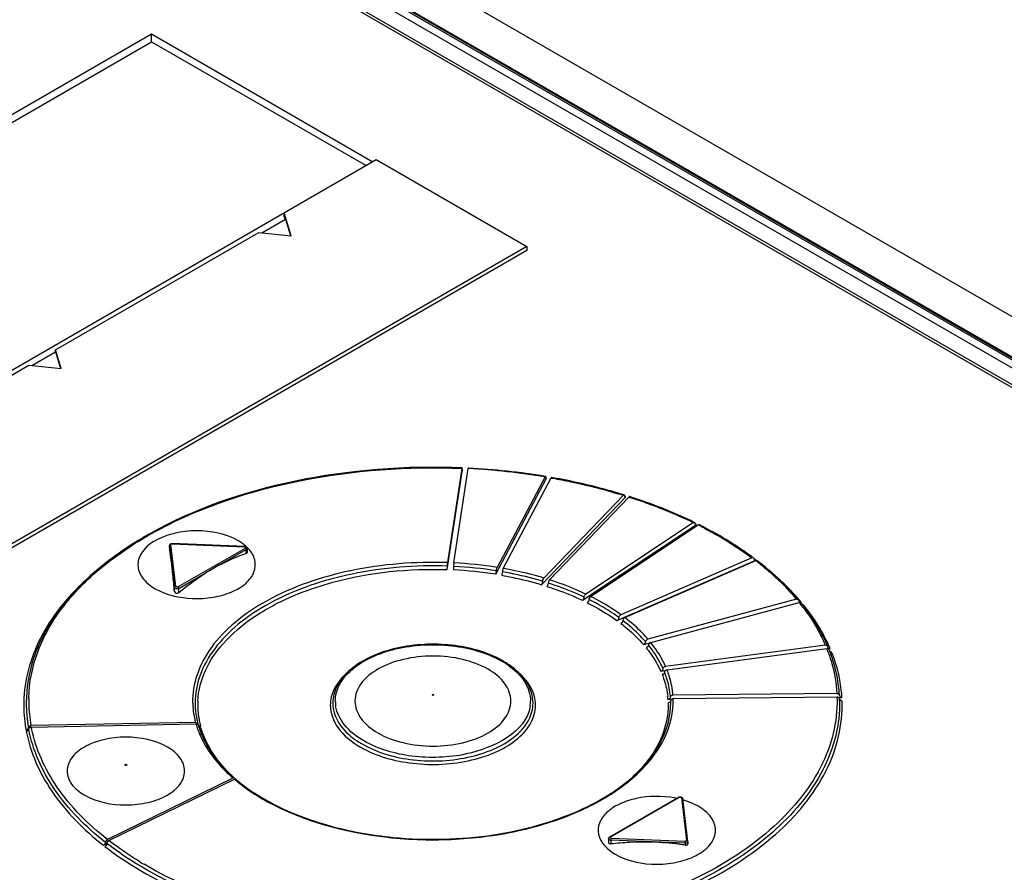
# Model space of a CAD drawing. Header units: inches. Extents: x 0 to 117, y 0 to 83.
# Tile 67 of 77: x 87.16 to 88.71, y 35.64 to 36.98. Entities that reach past the tile are written whole.
import ezdxf

# ---------------------------------------------------------------- set-up
doc = ezdxf.new("R2010")
doc.units = ezdxf.units.IN
doc.header["$LTSCALE"] = 6.431102
doc.header["$MEASUREMENT"] = 0
doc.layers.get('0').update_dxf_attribs({"linetype": 'CONTINUOUS'})

msp = doc.modelspace()

# ---------------------------------------------------------------- linework, layer by layer
at = {"color": 7, "linetype": 'CONTINUOUS'}
for p, q in [((102.9857, 28.28), (87.0423, 37.4847)), ((102.9579, 28.2321), (87.0173, 37.4352)), ((89.6728, 35.8974), (87.2229, 37.3118)), ((89.6777, 35.8975), (87.2279, 37.3119)), ((87.2725, 37.2713), (89.5999, 35.9276)), ((89.5876, 35.9079), (87.2602, 37.2515)), ((89.5791, 35.9083), (87.2601, 37.2471)), ((85.9823, 36.159), (87.3687, 36.9594)), ((87.3687, 36.9472), (87.3687, 36.9594)), ((87.3687, 36.9594), (87.7167, 36.7585)), ((85.9929, 36.1529), (87.3687, 36.9472)), ((87.3687, 36.9472), (87.7061, 36.7524)), ((86.3303, 35.9581), (87.7222, 36.7617)), ((87.7222, 36.7617), (87.9589, 36.6251)), ((87.5773, 36.6716), (87.5773, 36.6781)), ((87.5884, 36.642), (87.5773, 36.6781)), ((87.5424, 36.6466), (87.5794, 36.668)), ((87.5773, 36.6716), (87.5785, 36.6677)), ((87.5794, 36.668), (87.5873, 36.6421)), ((87.2175, 36.4623), (87.5377, 36.6471)), ((87.5377, 36.6471), (87.5884, 36.642)), ((87.9589, 36.6251), (86.9316, 36.032)), ((87.9589, 36.6187), (86.9316, 36.0256)), ((87.9589, 36.6251), (87.9589, 36.6187)), ((87.1805, 36.4377), (87.2175, 36.4591)), ((87.2175, 36.4591), (87.2175, 36.4623)), ((87.2264, 36.433), (87.2175, 36.4623)), ((87.2175, 36.4591), (87.2254, 36.4331)), ((86.8556, 36.2533), (87.1758, 36.4382)), ((87.1758, 36.4382), (87.2264, 36.433)), ((87.8338, 36.1167), (87.8576, 36.2741)), ((87.8569, 36.276), (87.8344, 36.1277)), ((87.8443, 36.1272), (87.8667, 36.2756)), ((87.8571, 36.2767), (87.8569, 36.276)), ((87.8576, 36.2741), (87.8571, 36.2741)), ((87.8574, 36.2734), (87.8576, 36.2741)), ((87.8669, 36.2763), (87.8667, 36.2756)), ((87.8667, 36.2756), (87.8675, 36.2755)), ((87.8676, 36.2762), (87.8669, 36.2763)), ((87.9101, 36.1094), (87.9901, 36.2605)), ((87.9878, 36.2625), (87.9124, 36.1201)), ((87.9218, 36.1185), (87.9972, 36.2609)), ((87.9885, 36.2632), (87.9879, 36.2633)), ((87.9895, 36.2605), (87.9888, 36.2607)), ((87.9889, 36.2621), (87.9889, 36.2615)), ((87.9901, 36.2605), (87.9895, 36.2605)), ((87.9972, 36.2609), (87.9978, 36.2608)), ((87.9978, 36.2608), (87.9993, 36.2606)), ((87.9994, 36.2613), (87.9979, 36.2616)), ((87.9993, 36.2606), (87.9998, 36.2605)), ((88, 36.2612), (87.9994, 36.2613)), ((87.9821, 36.093), (88.1147, 36.2312)), ((88.1109, 36.2336), (87.9859, 36.1034)), ((87.9946, 36.1007), (88.1196, 36.2309)), ((88.1121, 36.2342), (88.1112, 36.2345)), ((88.1138, 36.2315), (88.1127, 36.2318)), ((88.1128, 36.233), (88.1128, 36.2324)), ((88.1147, 36.2312), (88.1138, 36.2315)), ((88.1199, 36.2313), (88.1196, 36.2309)), ((88.1196, 36.2309), (88.1205, 36.2306)), ((88.1208, 36.2315), (88.1199, 36.2313)), ((88.1228, 36.2299), (88.1238, 36.2296)), ((88.124, 36.2304), (88.1231, 36.2307)), ((88.0466, 36.0684), (88.2261, 36.1876)), ((88.221, 36.1906), (88.0518, 36.0782)), ((88.0593, 36.0746), (88.2285, 36.1869)), ((88.2227, 36.1909), (88.2214, 36.1915)), ((88.2235, 36.1897), (88.2236, 36.1891)), ((88.2248, 36.1882), (88.2235, 36.1889)), ((88.2241, 36.1875), (88.2244, 36.1873)), ((88.2261, 36.1876), (88.2248, 36.1882)), ((88.2256, 36.1873), (88.2261, 36.1876)), ((88.229, 36.1872), (88.2285, 36.1869)), ((88.2325, 36.1849), (88.2338, 36.1842)), ((88.2343, 36.1852), (88.233, 36.1858)), ((87.397, 36.1546), (87.397, 36.1548)), ((87.397, 36.1546), (87.4049, 36.0884)), ((87.397, 36.1527), (87.397, 36.1528)), ((87.3998, 36.131), (87.397, 36.1527)), ((87.4068, 36.0901), (87.399, 36.1563)), ((87.3995, 36.1577), (87.4012, 36.1579)), ((87.4012, 36.158), (87.4011, 36.1574)), ((87.4011, 36.1575), (87.5151, 36.1526)), ((87.5152, 36.1529), (87.4012, 36.1579)), ((87.4102, 36.0894), (87.5163, 36.1506)), ((87.4757, 36.124), (87.5177, 36.1482)), ((87.5151, 36.1526), (87.5152, 36.153)), ((87.5208, 36.1499), (87.5163, 36.1542)), ((87.5182, 36.1486), (87.5177, 36.1482)), ((87.5177, 36.1422), (87.5177, 36.1482)), ((87.5189, 36.1498), (87.5189, 36.1434)), ((88.3131, 36.1353), (88.1071, 36.0457)), ((88.3162, 36.1341), (88.3163, 36.1335)), ((87.8338, 36.1167), (87.8341, 36.1222)), ((87.8341, 36.1222), (87.8344, 36.1277)), ((87.8439, 36.1218), (87.8436, 36.1163)), ((87.8443, 36.1272), (87.8439, 36.1218)), ((88.1008, 36.0365), (88.3194, 36.1316)), ((88.1132, 36.0412), (88.3191, 36.1308)), ((88.3189, 36.1314), (88.3194, 36.1316)), ((88.3196, 36.131), (88.3191, 36.1308)), ((88.3208, 36.131), (88.3196, 36.131)), ((88.3215, 36.1307), (88.3208, 36.131)), ((87.4116, 36.087), (87.4543, 36.1116)), ((87.4049, 36.0821), (87.4049, 36.0884)), ((87.4116, 36.0807), (87.4116, 36.087)), ((88.0491, 36.0726), (88.0492, 36.0733)), ((88.0492, 36.0733), (88.0493, 36.0745)), ((88.0513, 36.0778), (88.0518, 36.0782)), ((88.0593, 36.0746), (88.058, 36.0733)), ((88.0546, 36.0651), (88.0541, 36.0647)), ((88.0567, 36.0696), (88.0565, 36.0684)), ((88.0567, 36.0703), (88.0567, 36.0696)), ((88.3833, 36.0701), (88.1496, 36.0072)), ((88.1539, 36.0021), (88.3876, 36.065)), ((88.3864, 36.0694), (88.3868, 36.0685)), ((88.3868, 36.0685), (88.3869, 36.0679)), ((88.3886, 36.0651), (88.3905, 36.0656)), ((88.3906, 36.0643), (88.3899, 36.0648)), ((88.3947, 36.0605), (88.3937, 36.0604)), ((88.1039, 36.0404), (88.104, 36.0411)), ((88.1065, 36.0453), (88.1071, 36.0457)), ((88.1132, 36.0412), (88.1121, 36.0405)), ((88.1075, 36.0324), (88.1069, 36.032)), ((88.1085, 36.0332), (88.1075, 36.0324)), ((88.1101, 36.0373), (88.11, 36.0366)), ((88.1424, 35.9989), (88.1528, 36.0016)), ((88.1459, 36.0024), (88.146, 36.003)), ((88.1504, 35.9986), (88.1503, 35.9979)), ((88.4286, 35.998), (88.1772, 35.9645)), ((88.435, 35.9953), (88.4346, 35.9963)), ((88.4354, 35.9945), (88.435, 35.9953)), ((88.1796, 35.959), (88.4308, 35.9924)), ((88.4331, 35.9921), (88.4362, 35.9926)), ((88.4345, 35.9907), (88.4338, 35.9916)), ((88.1758, 35.964), (88.1772, 35.9645)), ((88.1696, 35.957), (88.1774, 35.9581)), ((88.1733, 35.9519), (88.1719, 35.9515)), ((88.1733, 35.9601), (88.1734, 35.9607)), ((88.1758, 35.9559), (88.1757, 35.9552)), ((88.1849, 35.9155), (88.185, 35.9161)), ((88.4468, 35.922), (88.1889, 35.9194)), ((88.1892, 35.9137), (88.447, 35.9163)), ((88.4496, 35.9156), (88.4547, 35.9156)), ((88.4507, 35.9189), (88.4507, 35.9188)), ((88.4507, 35.9188), (88.4507, 35.9186)), ((87.4373, 35.9067), (87.4373, 35.9067)), ((88.181, 35.9128), (88.1867, 35.9129)), ((88.1813, 35.9072), (88.1813, 35.9068)), ((88.1854, 35.9111), (88.1853, 35.9104)), ((88.1853, 35.9067), (88.1853, 35.9104)), ((87.177, 35.8707), (87.1783, 35.8711)), ((87.4379, 35.8761), (87.179, 35.8712)), ((87.1795, 35.8689), (87.4385, 35.8739)), ((87.4408, 35.8773), (87.4409, 35.8769)), ((87.4418, 35.8737), (87.4419, 35.873)), ((87.4424, 35.8713), (87.4433, 35.8705)), ((87.4429, 35.8698), (87.4459, 35.8699)), ((87.1711, 35.8651), (87.1711, 35.8646)), ((87.1711, 35.8646), (87.1755, 35.8647)), ((87.1736, 35.8629), (87.1723, 35.8624)), ((87.1746, 35.8636), (87.1736, 35.8629)), ((87.1751, 35.8679), (87.175, 35.8683)), ((87.175, 35.8673), (87.1751, 35.8679)), ((87.4432, 35.8689), (87.4445, 35.868)), ((87.4445, 35.868), (87.4457, 35.8676)), ((87.4968, 35.7888), (87.2992, 35.6923)), ((87.3015, 35.6905), (87.4991, 35.7869)), ((87.4974, 35.789), (87.4968, 35.7888)), ((87.4997, 35.7872), (87.4991, 35.7869)), ((87.4995, 35.7885), (87.4992, 35.7887)), ((87.5002, 35.7872), (87.4997, 35.7872)), ((87.5009, 35.7871), (87.5003, 35.7876)), ((87.5036, 35.7831), (87.5042, 35.7827)), ((88.1981, 35.7587), (88.0892, 35.6959)), ((88.0902, 35.6958), (88.1991, 35.7586)), ((88.2024, 35.7579), (88.2104, 35.6903)), ((88.2041, 35.7575), (88.2044, 35.7565)), ((88.2124, 35.6889), (88.2044, 35.7565)), ((87.2931, 35.683), (87.2986, 35.6856)), ((87.2962, 35.6883), (87.2961, 35.6876)), ((87.2961, 35.687), (87.2961, 35.6876)), ((87.2966, 35.6894), (87.2962, 35.6883)), ((87.2986, 35.6865), (87.2985, 35.6858)), ((87.2989, 35.6877), (87.2986, 35.6865)), ((87.3019, 35.6902), (87.3015, 35.6905)), ((88.0877, 35.6934), (88.0877, 35.687)), ((88.0913, 35.6911), (88.0913, 35.685)), ((88.2082, 35.6863), (88.0913, 35.6911)), ((88.0915, 35.6939), (88.0914, 35.6917)), ((88.2083, 35.6891), (88.0915, 35.6939)), ((88.2083, 35.6891), (88.2082, 35.687)), ((88.2082, 35.6863), (88.2082, 35.6831)), ((88.2124, 35.6886), (88.2124, 35.6853)), ((87.2961, 35.6815), (87.2955, 35.6811)), ((87.2966, 35.6819), (87.2961, 35.6815)), ((87.2975, 35.6829), (87.2966, 35.6819))]:
    msp.add_line(p, q, dxfattribs=at)
for centre, radius, start, end in [((87.8131, 35.2082), 1.0687, 80.5939, 87.0821), ((87.8145, 35.2174), 1.0602, 80.5844, 87.1288), ((87.8599, 35.4196), 0.8518, 72.0212, 72.1861), ((87.8603, 35.4177), 0.8545, 72.0897, 72.2542), ((87.8633, 35.4267), 0.8449, 71.4028, 72.0249), ((87.9199, 35.5683), 0.6923, 64.1825, 65.0368), ((87.932, 35.5962), 0.6609, 62.9524, 63.3465), ((87.9324, 35.5938), 0.664, 63.081, 63.3494), ((87.9371, 35.6063), 0.6496, 62.3386, 62.8274), ((87.9373, 35.6033), 0.6532, 62.3394, 62.9572), ((87.954, 35.6347), 0.6177, 59.2035, 62.3634), ((87.6498, 35.6667), 0.5805, 121.041, 121.4839), ((87.6544, 35.659), 0.5895, 120.4629, 121.0406), ((87.6629, 35.6446), 0.6063, 119.2169, 120.4598), ((87.9736, 35.668), 0.5791, 58.0811, 59.1811), ((87.4648, 36.0924), 0.0805, 54.9593, 60.0568), ((87.4711, 36.1014), 0.0695, 49.4654, 54.9714), ((87.9937, 35.6998), 0.5414, 54.6555, 58.107), ((88.0136, 35.7282), 0.5068, 53.6492, 54.6282), ((88.0201, 35.7284), 0.5022, 53.4162, 53.8706), ((85.7291, 35.9352), 1.6821, 5.9438, 6.6821), ((87.6385, 35.8174), 0.3471, 117.9588, 122.0409), ((87.8127, 35.4964), 0.6261, 80.9446, 87.1401), ((87.8127, 35.495), 0.6331, 80.9371, 87.1383), ((88.0297, 35.7531), 0.4758, 51.7652, 52.54), ((88.0326, 35.7535), 0.4751, 51.2888, 52.546), ((88.0351, 35.7599), 0.4671, 51.2859, 51.7643), ((85.3284, 35.8936), 2.085, 5.1864, 5.9397), ((87.8126, 35.4971), 0.6199, 80.9561, 87.1381), ((88.1144, 35.844), 0.3514, 40.059, 41.5856), ((88.1139, 35.8403), 0.356, 40.4578, 41.5744), ((88.1175, 35.8362), 0.3566, 40.2766, 41.5725), ((88.1189, 35.8446), 0.3494, 40.044, 40.4555), ((87.8871, 35.7316), 0.3781, 61.2749, 63.36), ((88.3886, 36.0611), 0.00403, 94.9517, 105.1239), ((88.1309, 35.8577), 0.3299, 37.3351, 38.9274), ((88.1224, 35.8404), 0.3501, 40.0408, 40.2734), ((88.3894, 36.0695), 0.00403, 274.955, 285.124), ((88.1295, 35.8533), 0.3357, 38.0818, 38.9287), ((88.1341, 35.8569), 0.3298, 37.3289, 38.0816), ((87.9991, 35.8771), 0.1989, 38.612, 38.9235), ((88.1953, 35.898), 0.2537, 23.1926, 25.0893), ((88.1948, 35.8946), 0.2582, 23.8571, 25.0732), ((88.1981, 35.8961), 0.2546, 23.1748, 23.8558), ((88.4298, 35.9953), 0.00256, 0.0295, 23.164), ((88.435, 35.9953), 0.00256, 179.9993, 203.0832), ((88.1986, 35.8908), 0.2585, 24.0772, 25.0715), ((88.2026, 35.8926), 0.2542, 23.1717, 23.6413), ((87.8397, 35.8294), 0.1653, 62.4107, 64.6925), ((88.4314, 35.988), 0.00446, 87.8527, 97.5885), ((88.2057, 35.9024), 0.2425, 19.839, 21.7939), ((88.2046, 35.8988), 0.2476, 21.0696, 21.7964), ((88.4356, 35.997), 0.00446, 267.8558, 277.5886), ((88.2073, 35.8998), 0.2447, 19.8336, 21.0706), ((87.8449, 35.8394), 0.1539, 60.0157, 62.4127), ((87.8445, 35.8432), 0.1497, 59.1676, 59.7748), ((87.8498, 35.8519), 0.1395, 55.4043, 59.2059), ((87.8497, 35.8476), 0.1444, 58.0845, 60.009), ((87.852, 35.8515), 0.1399, 57.7399, 58.0762), ((87.8549, 35.8559), 0.1347, 55.392, 57.753), ((88.0448, 35.9051), 0.1451, 20.9549, 21.7916), ((88.0566, 35.9033), 0.1247, 4.3732, 6.3741), ((88.0596, 35.9066), 0.1258, 4.3402, 6.3478), ((88.229, 35.9104), 0.2181, 0.7466, 1.5549), ((88.4471, 35.9116), 0.00472, 81.0668, 90.525), ((88.234, 35.9066), 0.2171, 3.2582, 5.3864), ((88.4546, 35.9203), 0.00472, 261.0698, 270.5252), ((88.2386, 35.9033), 0.2165, 3.5842, 5.3837), ((88.2391, 35.9033), 0.2159, 3.2543, 3.5835), ((87.3879, 35.9037), 0.2203, 179.2604, 189.3808), ((87.3838, 35.9036), 0.2161, 178.632, 179.2163), ((87.3876, 35.9068), 0.216, 180.0342, 190.247), ((87.3896, 35.9101), 0.2141, 178.898, 180.8784), ((87.3952, 35.9103), 0.2197, 180.9233, 190.2569), ((87.5604, 35.9101), 0.127, 181.5189, 182.2757), ((87.561, 35.9067), 0.1237, 180.0387, 190.3055), ((87.5635, 35.9037), 0.1222, 177.1534, 178.6037), ((87.567, 35.9037), 0.1257, 178.6659, 189.4135), ((87.7042, 35.9034), 0.0543, 170.7009, 179.2999), ((87.7093, 35.9099), 0.0515, 179.9719, 188.5392), ((87.9133, 35.9099), 0.0515, 351.3742, 359.9152), ((87.9186, 35.9034), 0.0541, 359.3577, 8.0141), ((88.1813, 35.9119), 0.00474, 270.6378, 280.0645), ((88.0631, 35.9067), 0.1222, 355.9193, 359.9964), ((88.0587, 35.9103), 0.1305, 354.5653, 359.9788), ((88.0585, 35.9103), 0.1307, 359.979, 1.4624), ((88.2388, 35.9067), 0.2123, 0.8998, 1.7321), ((87.565, 35.9074), 0.1277, 190.2949, 193.6411), ((87.1791, 35.8664), 0.00478, 91.1534, 100.5091), ((87.5716, 35.9126), 0.1386, 196.2188, 196.7093), ((87.5721, 35.9127), 0.1391, 196.7092, 196.9908), ((87.5725, 35.9128), 0.1395, 196.9908, 197.2716), ((87.5751, 35.9137), 0.1422, 197.2816, 200.5384), ((87.5673, 35.908), 0.1302, 193.8157, 194.8492), ((87.5681, 35.9082), 0.131, 194.8486, 195.2822), ((87.4391, 35.8729), 0.00282, 15.5338, 26.5391), ((87.4397, 35.8707), 0.00279, 16.3828, 35.7005), ((87.5703, 35.9088), 0.1333, 196.2842, 197.4212), ((87.5727, 35.9046), 0.1314, 189.3839, 192.926), ((87.5748, 35.9051), 0.1336, 192.9178, 193.2941), ((87.5752, 35.9052), 0.1341, 193.2941, 193.5918), ((87.5756, 35.9053), 0.1344, 193.5918, 193.889), ((87.576, 35.9054), 0.1349, 193.889, 194.2786), ((87.4458, 35.875), 0.00515, 263.4584, 271.9049), ((87.5767, 35.9055), 0.1355, 194.2788, 194.9079), ((87.5773, 35.9057), 0.1362, 194.9077, 195.2667), ((87.3932, 35.9045), 0.2256, 189.3568, 190.06), ((87.1715, 35.8671), 0.00478, 271.1547, 280.5302), ((87.1795, 35.8641), 0.0048, 91.1362, 99.5846), ((87.4001, 35.9123), 0.2248, 191.1233, 191.6928), ((87.5728, 35.9096), 0.1358, 197.4243, 199.4612), ((87.4464, 35.8724), 0.00481, 262.0433, 270.5775), ((87.7718, 35.9668), 0.1437, 237.826, 240.0125), ((87.66, 35.9741), 0.2454, 226.9225, 228.6422), ((87.6593, 35.9652), 0.2384, 226.0117, 226.9655), ((87.6704, 35.9894), 0.2653, 229.7537, 230.03), ((87.6735, 35.9931), 0.27, 230.0322, 231.0228), ((87.6697, 35.9853), 0.2602, 229.697, 230.1566), ((87.6759, 35.9927), 0.2698, 230.1655, 232.0869), ((87.6799, 36.001), 0.2803, 231.1702, 232.5453), ((87.731, 36.0766), 0.3703, 240.6727, 242.6066), ((88.1655, 35.6157), 0.1441, 78.3321, 79.5921), ((88.1698, 35.633), 0.1262, 72.5369, 73.9375), ((88.0916, 35.6976), 0.00654, 261.1488, 267.6517), ((88.1415, 35.2657), 0.4223, 92.8242, 96.8303), ((88.1423, 35.2463), 0.4418, 82.0698, 92.8007), ((88.1436, 35.2551), 0.4329, 81.4191, 82.0789), ((87.6536, 36.1561), 0.584, 238.718, 239.4715)]:
    msp.add_arc(centre, radius, start, end, dxfattribs=at)
for points, knots in [([(86.2892, 36.8572), (86.3634, 36.8999), (86.6551, 37.0636), (86.9549, 37.2131), (87.1821, 37.3148)], [0, 0, 0, 0, 0.255919, 1, 1, 1, 1]), ([(86.2908, 36.8541), (86.365, 36.8969), (86.6566, 37.0607), (86.9563, 37.2103), (87.1834, 37.3121)], [0, 0, 0, 0, 0.255928, 1, 1, 1, 1]), ([(87.2224, 37.2746), (87.0742, 37.2085), (86.463, 36.915), (85.8838, 36.5569), (85.4632, 36.259)], [0, 0, 0, 0, 0.239473, 1, 1, 1, 1]), ([(85.4797, 36.2438), (85.6228, 36.3458), (86.1802, 36.7246), (86.7735, 37.0522), (87.2293, 37.2537)], [0, 0, 0, 0, 0.260603, 1, 1, 1, 1]), ([(87.1756, 35.9142), (87.176, 35.9394), (87.1869, 35.992), (87.2296, 36.0644), (87.2959, 36.1291), (87.4168, 36.206), (87.6074, 36.2677), (87.7717, 36.2795), (87.8569, 36.276)], [0, 0, 0, 0, 0.089994, 0.187124, 0.295809, 0.417638, 0.695574, 1, 1, 1, 1]), ([(87.8571, 36.2767), (87.7689, 36.2804), (87.5993, 36.2676), (87.4369, 36.2129), (87.367, 36.1737)], [0, 0, 0, 0, 0.52414, 1, 1, 1, 1]), ([(87.8573, 36.2751), (87.8573, 36.2747), (87.8574, 36.2743), (87.8573, 36.2734), (87.8574, 36.2734)], [0, 0, 0, 0, 0.727917, 1, 1, 1, 1]), ([(87.9878, 36.2625), (87.9879, 36.2627), (87.988, 36.263), (87.9883, 36.2632), (87.9885, 36.2632)], [0, 0, 0, 0, 0.637821, 1, 1, 1, 1]), ([(87.9885, 36.2632), (87.9886, 36.2632), (87.9889, 36.2627), (87.9889, 36.2624), (87.9889, 36.2621)], [0, 0, 0, 0, 0.34415, 1, 1, 1, 1]), ([(87.9889, 36.2615), (87.9889, 36.2613), (87.989, 36.2607), (87.989, 36.2598), (87.9894, 36.2598)], [0, 0, 0, 0, 0.381047, 1, 1, 1, 1]), ([(87.9894, 36.2598), (87.9895, 36.2598), (87.9898, 36.26), (87.99, 36.2603), (87.9901, 36.2605)], [0, 0, 0, 0, 0.36304, 1, 1, 1, 1]), ([(87.9979, 36.2616), (87.9978, 36.2616), (87.9975, 36.2614), (87.9973, 36.2611), (87.9972, 36.2609)], [0, 0, 0, 0, 0.36251, 1, 1, 1, 1]), ([(87.9998, 36.2605), (88.0094, 36.2587), (88.0468, 36.2515), (88.0838, 36.242), (88.1109, 36.2336)], [0, 0, 0, 0, 0.25457, 1, 1, 1, 1]), ([(88.1112, 36.2345), (88.1022, 36.2372), (88.0656, 36.2478), (88.0283, 36.2562), (88, 36.2612)], [0, 0, 0, 0, 0.245285, 1, 1, 1, 1]), ([(88.1109, 36.2336), (88.1111, 36.2338), (88.1114, 36.2341), (88.1119, 36.2342), (88.1121, 36.2342)], [0, 0, 0, 0, 0.582721, 1, 1, 1, 1]), ([(88.1121, 36.2342), (88.1123, 36.2341), (88.1127, 36.2338), (88.1128, 36.2333), (88.1128, 36.233)], [0, 0, 0, 0, 0.412226, 1, 1, 1, 1]), ([(88.1135, 36.2307), (88.1137, 36.2306), (88.1142, 36.2307), (88.1146, 36.231), (88.1147, 36.2312)], [0, 0, 0, 0, 0.417867, 1, 1, 1, 1]), ([(88.1238, 36.2296), (88.1323, 36.2268), (88.1653, 36.2155), (88.1976, 36.202), (88.221, 36.1906)], [0, 0, 0, 0, 0.256915, 1, 1, 1, 1]), ([(88.2121, 36.196), (88.2058, 36.1989), (88.1798, 36.2105), (88.1531, 36.2207), (88.1327, 36.2275)], [0, 0, 0, 0, 0.244429, 1, 1, 1, 1]), ([(88.2227, 36.1909), (88.2229, 36.1908), (88.2233, 36.1905), (88.2235, 36.19), (88.2235, 36.1897)], [0, 0, 0, 0, 0.455406, 1, 1, 1, 1]), ([(88.2244, 36.1873), (88.2246, 36.1872), (88.225, 36.1871), (88.2254, 36.1873), (88.2256, 36.1873)], [0, 0, 0, 0, 0.462653, 1, 1, 1, 1]), ([(88.2302, 36.1872), (88.23, 36.1873), (88.2296, 36.1874), (88.2292, 36.1873), (88.229, 36.1872)], [0, 0, 0, 0, 0.462487, 1, 1, 1, 1]), ([(88.2387, 36.1817), (88.2454, 36.1781), (88.2711, 36.1641), (88.2957, 36.1482), (88.3131, 36.1353)], [0, 0, 0, 0, 0.258424, 1, 1, 1, 1]), ([(87.505, 36.1621), (87.4856, 36.1733), (87.45, 36.1802), (87.4052, 36.1753), (87.3753, 36.1644), (87.3536, 36.1477), (87.3445, 36.1244), (87.3536, 36.1012), (87.3667, 36.0911), (87.3743, 36.0867)], [0, 0, 0, 0, 0.290781, 0.444836, 0.583907, 0.698489, 0.791951, 0.885404, 1, 1, 1, 1]), ([(87.3466, 36.1618), (87.3203, 36.1457), (87.2726, 36.111), (87.2158, 36.0484), (87.1799, 35.9795), (87.1716, 35.9303), (87.1716, 35.9067)], [0, 0, 0, 0, 0.286991, 0.545265, 0.779582, 1, 1, 1, 1]), ([(87.3743, 36.0867), (87.3919, 36.0766), (87.4238, 36.0696), (87.465, 36.072), (87.4941, 36.08), (87.517, 36.0933), (87.5315, 36.1113), (87.5331, 36.1331), (87.5256, 36.1449), (87.5208, 36.1499)], [0, 0, 0, 0, 0.287139, 0.44164, 0.586044, 0.710472, 0.81237, 0.902038, 1, 1, 1, 1]), ([(87.397, 36.1546), (87.397, 36.155), (87.3972, 36.156), (87.3983, 36.1561), (87.3986, 36.1559)], [0, 0, 0, 0, 0.500294, 1, 1, 1, 1]), ([(87.399, 36.1563), (87.399, 36.1566), (87.3993, 36.1575), (87.4003, 36.1574), (87.4006, 36.1572)], [0, 0, 0, 0, 0.419472, 1, 1, 1, 1]), ([(87.5151, 36.1526), (87.5157, 36.1525), (87.5172, 36.1523), (87.5167, 36.1509), (87.5163, 36.1506)], [0, 0, 0, 0, 0.588395, 1, 1, 1, 1]), ([(87.5189, 36.1498), (87.5189, 36.1496), (87.5187, 36.1491), (87.5184, 36.1487), (87.5182, 36.1486)], [0, 0, 0, 0, 0.465338, 1, 1, 1, 1]), ([(87.4757, 36.124), (87.4792, 36.1258), (87.4928, 36.1327), (87.507, 36.1386), (87.5177, 36.1422)], [0, 0, 0, 0, 0.258767, 1, 1, 1, 1]), ([(88.3155, 36.1352), (88.3157, 36.1351), (88.316, 36.1347), (88.3162, 36.1343), (88.3162, 36.1341)], [0, 0, 0, 0, 0.48061, 1, 1, 1, 1]), ([(87.8344, 36.1277), (87.7833, 36.1294), (87.6851, 36.1217), (87.5716, 36.0837), (87.5004, 36.0367), (87.4621, 35.9972), (87.4381, 35.9534), (87.433, 35.9218), (87.4334, 35.9067)], [0, 0, 0, 0, 0.305931, 0.583906, 0.705236, 0.813257, 0.909894, 1, 1, 1, 1]), ([(87.8341, 36.1222), (87.784, 36.124), (87.6875, 36.1164), (87.576, 36.0794), (87.5056, 36.0337), (87.4674, 35.9952), (87.443, 35.9524), (87.4373, 35.9215), (87.4373, 35.9067)], [0, 0, 0, 0, 0.305224, 0.583054, 0.704595, 0.81296, 0.909891, 1, 1, 1, 1]), ([(87.6006, 36.0791), (87.618, 36.086), (87.6932, 36.1108), (87.7735, 36.1188), (87.8338, 36.1167)], [0, 0, 0, 0, 0.237191, 1, 1, 1, 1]), ([(87.9112, 36.1147), (87.9112, 36.1162), (87.9115, 36.1181), (87.9122, 36.1198), (87.9124, 36.1201)], [0, 0, 0, 0, 0.789558, 1, 1, 1, 1]), ([(87.9218, 36.1185), (87.9216, 36.1182), (87.921, 36.1165), (87.9207, 36.1146), (87.9207, 36.1132)], [0, 0, 0, 0, 0.209976, 1, 1, 1, 1]), ([(87.9859, 36.1034), (87.9807, 36.105), (87.9596, 36.1109), (87.9381, 36.1157), (87.9218, 36.1185)], [0, 0, 0, 0, 0.245455, 1, 1, 1, 1]), ([(88.3272, 36.1244), (88.3319, 36.1207), (88.3495, 36.106), (88.3659, 36.0899), (88.3772, 36.0772)], [0, 0, 0, 0, 0.2583, 1, 1, 1, 1]), ([(88.3802, 36.0766), (88.3765, 36.0808), (88.3607, 36.0978), (88.3434, 36.1133), (88.3297, 36.1243)], [0, 0, 0, 0, 0.242218, 1, 1, 1, 1]), ([(87.4116, 36.0807), (87.4151, 36.0836), (87.4288, 36.0946), (87.4432, 36.1047), (87.4543, 36.1116)], [0, 0, 0, 0, 0.256877, 1, 1, 1, 1]), ([(87.9101, 36.1094), (87.9102, 36.1097), (87.9109, 36.1114), (87.9112, 36.1133), (87.9112, 36.1147)], [0, 0, 0, 0, 0.209956, 1, 1, 1, 1]), ([(87.9207, 36.1132), (87.9207, 36.1117), (87.9203, 36.1098), (87.9197, 36.1081), (87.9195, 36.1078)], [0, 0, 0, 0, 0.78954, 1, 1, 1, 1]), ([(87.9195, 36.1078), (87.9249, 36.1068), (87.9459, 36.1028), (87.9668, 36.0976), (87.9821, 36.093)], [0, 0, 0, 0, 0.254318, 1, 1, 1, 1]), ([(87.984, 36.0982), (87.9789, 36.0997), (87.958, 36.1057), (87.9368, 36.1103), (87.9207, 36.1132)], [0, 0, 0, 0, 0.245463, 1, 1, 1, 1]), ([(87.984, 36.0982), (87.984, 36.0997), (87.9845, 36.1015), (87.9856, 36.1031), (87.9859, 36.1034)], [0, 0, 0, 0, 0.77798, 1, 1, 1, 1]), ([(88.3843, 36.0728), (88.382, 36.0754), (88.3727, 36.0856), (88.3627, 36.0954), (88.355, 36.1024)], [0, 0, 0, 0, 0.245104, 1, 1, 1, 1]), ([(87.2639, 36.099), (87.2358, 36.0727), (87.1888, 36.0154), (87.1685, 35.9428), (87.1677, 35.9088)], [0, 0, 0, 0, 0.530297, 1, 1, 1, 1]), ([(87.4049, 36.0884), (87.4049, 36.0888), (87.405, 36.0897), (87.4061, 36.0899), (87.4064, 36.0897)], [0, 0, 0, 0, 0.500294, 1, 1, 1, 1]), ([(87.4116, 36.087), (87.4099, 36.086), (87.4066, 36.0858), (87.4049, 36.0879), (87.4049, 36.0884)], [0, 0, 0, 0, 0.806303, 1, 1, 1, 1]), ([(87.9821, 36.093), (87.9823, 36.0933), (87.9834, 36.0949), (87.984, 36.0967), (87.984, 36.0982)], [0, 0, 0, 0, 0.221549, 1, 1, 1, 1]), ([(87.9926, 36.0955), (87.9926, 36.0941), (87.9921, 36.0922), (87.991, 36.0906), (87.9907, 36.0903)], [0, 0, 0, 0, 0.777965, 1, 1, 1, 1]), ([(87.9907, 36.0903), (87.9956, 36.0887), (88.0146, 36.0823), (88.0332, 36.0747), (88.0466, 36.0684)], [0, 0, 0, 0, 0.256676, 1, 1, 1, 1]), ([(87.9946, 36.1007), (87.9943, 36.1004), (87.9932, 36.0989), (87.9926, 36.097), (87.9926, 36.0955)], [0, 0, 0, 0, 0.221566, 1, 1, 1, 1]), ([(88.0492, 36.0733), (88.0447, 36.0754), (88.0263, 36.0838), (88.0072, 36.0908), (87.9926, 36.0955)], [0, 0, 0, 0, 0.243202, 1, 1, 1, 1]), ([(88.0518, 36.0782), (88.0473, 36.0804), (88.0286, 36.0888), (88.0093, 36.096), (87.9946, 36.1007)], [0, 0, 0, 0, 0.243191, 1, 1, 1, 1]), ([(87.4049, 36.0821), (87.405, 36.081), (87.4077, 36.0789), (87.4105, 36.0798), (87.4116, 36.0807)], [0, 0, 0, 0, 0.449872, 1, 1, 1, 1]), ([(87.4414, 35.9098), (87.4423, 35.9267), (87.4519, 35.9623), (87.486, 36.0093), (87.5369, 36.0497), (87.5781, 36.0701), (87.6006, 36.0791)], [0, 0, 0, 0, 0.208444, 0.43901, 0.702359, 1, 1, 1, 1]), ([(88.1071, 36.0457), (88.1035, 36.0483), (88.0882, 36.0589), (88.0719, 36.0682), (88.0593, 36.0746)], [0, 0, 0, 0, 0.241277, 1, 1, 1, 1]), ([(88.0541, 36.0647), (88.0583, 36.0626), (88.0744, 36.0541), (88.0899, 36.0444), (88.1008, 36.0365)], [0, 0, 0, 0, 0.25878, 1, 1, 1, 1]), ([(88.104, 36.0411), (88.1013, 36.0431), (88.0899, 36.051), (88.0781, 36.0582), (88.0689, 36.0632)], [0, 0, 0, 0, 0.243247, 1, 1, 1, 1]), ([(88.3932, 36.0578), (88.3964, 36.0536), (88.4084, 36.0371), (88.4187, 36.0194), (88.4251, 36.0056)], [0, 0, 0, 0, 0.257609, 1, 1, 1, 1]), ([(88.4328, 36.0003), (88.4303, 36.0055), (88.4195, 36.0267), (88.406, 36.0465), (88.3947, 36.0605)], [0, 0, 0, 0, 0.242056, 1, 1, 1, 1]), ([(88.4287, 36.004), (88.4266, 36.0086), (88.4173, 36.0271), (88.4059, 36.0445), (88.3964, 36.057)], [0, 0, 0, 0, 0.243365, 1, 1, 1, 1]), ([(88.1496, 36.0072), (88.147, 36.0102), (88.1357, 36.0225), (88.1232, 36.0335), (88.1132, 36.0412)], [0, 0, 0, 0, 0.24035, 1, 1, 1, 1]), ([(88.1069, 36.032), (88.1102, 36.0295), (88.1229, 36.0193), (88.1346, 36.0079), (88.1424, 35.9989)], [0, 0, 0, 0, 0.260067, 1, 1, 1, 1]), ([(88.146, 36.003), (88.1434, 36.006), (88.1323, 36.0181), (88.1199, 36.029), (88.11, 36.0366)], [0, 0, 0, 0, 0.240363, 1, 1, 1, 1]), ([(87.9103, 35.9788), (87.8854, 35.9906), (87.829, 36.003), (87.7586, 35.997), (87.7081, 35.9783), (87.6788, 35.959), (87.6589, 35.9349), (87.6538, 35.9157), (87.6538, 35.9067)], [0, 0, 0, 0, 0.275186, 0.562717, 0.693891, 0.809734, 0.90997, 1, 1, 1, 1]), ([(87.6578, 35.9099), (87.6578, 35.9188), (87.6632, 35.9379), (87.6841, 35.9617), (87.7149, 35.9805), (87.7676, 35.998), (87.8394, 36.0017), (87.8961, 35.9862), (87.9199, 35.9725)], [0, 0, 0, 0, 0.08715, 0.186883, 0.304575, 0.438718, 0.73015, 1, 1, 1, 1]), ([(88.1467, 35.9937), (88.1491, 35.9908), (88.1578, 35.9793), (88.1652, 35.9668), (88.1696, 35.957)], [0, 0, 0, 0, 0.25935, 1, 1, 1, 1]), ([(88.1734, 35.9607), (88.172, 35.964), (88.1655, 35.9771), (88.1573, 35.9893), (88.1503, 35.9979)], [0, 0, 0, 0, 0.241666, 1, 1, 1, 1]), ([(88.1772, 35.9645), (88.1758, 35.9677), (88.1695, 35.9806), (88.1614, 35.9927), (88.1545, 36.0012)], [0, 0, 0, 0, 0.241866, 1, 1, 1, 1]), ([(87.898, 35.9599), (87.8857, 35.967), (87.8571, 35.9774), (87.8113, 35.9824), (87.7655, 35.9774), (87.7259, 35.963), (87.6971, 35.9407), (87.6849, 35.9099), (87.697, 35.879), (87.7144, 35.8657), (87.7246, 35.8598)], [0, 0, 0, 0, 0.138766, 0.292446, 0.446138, 0.584884, 0.699197, 0.792439, 0.885672, 1, 1, 1, 1]), ([(88.4338, 35.9847), (88.4356, 35.9796), (88.4422, 35.9592), (88.4459, 35.9379), (88.4468, 35.922)], [0, 0, 0, 0, 0.25445, 1, 1, 1, 1]), ([(88.4501, 35.927), (88.4497, 35.9317), (88.4473, 35.9506), (88.4424, 35.9693), (88.4375, 35.9828)], [0, 0, 0, 0, 0.247219, 1, 1, 1, 1]), ([(88.4541, 35.9236), (88.4536, 35.929), (88.4507, 35.9506), (88.4446, 35.9718), (88.4385, 35.987)], [0, 0, 0, 0, 0.246447, 1, 1, 1, 1]), ([(87.929, 35.9667), (87.9394, 35.9596), (87.957, 35.9436), (87.9649, 35.9204), (87.9649, 35.9098)], [0, 0, 0, 0, 0.543326, 1, 1, 1, 1]), ([(87.9688, 35.9067), (87.9688, 35.9179), (87.9606, 35.9424), (87.9421, 35.9593), (87.9313, 35.9668)], [0, 0, 0, 0, 0.462244, 1, 1, 1, 1]), ([(87.6751, 35.9534), (87.6718, 35.9504), (87.6605, 35.9389), (87.6525, 35.9237), (87.6506, 35.9122)], [0, 0, 0, 0, 0.275329, 1, 1, 1, 1]), ([(87.7246, 35.8598), (87.7369, 35.8527), (87.7655, 35.8423), (87.8113, 35.8373), (87.8572, 35.8423), (87.8967, 35.8567), (87.9256, 35.879), (87.9377, 35.9099), (87.9256, 35.9407), (87.9082, 35.9541), (87.898, 35.9599)], [0, 0, 0, 0, 0.138766, 0.292446, 0.446138, 0.584884, 0.699197, 0.792439, 0.885672, 1, 1, 1, 1]), ([(87.9722, 35.911), (87.9717, 35.9147), (87.9677, 35.9308), (87.9571, 35.9447), (87.9478, 35.9532)], [0, 0, 0, 0, 0.231952, 1, 1, 1, 1]), ([(88.1719, 35.9515), (88.173, 35.9487), (88.1771, 35.9376), (88.1797, 35.9259), (88.1806, 35.9172)], [0, 0, 0, 0, 0.254814, 1, 1, 1, 1]), ([(88.1846, 35.9205), (88.1836, 35.9294), (88.181, 35.9411), (88.1769, 35.9524), (88.1757, 35.9552)], [0, 0, 0, 0, 0.74518, 1, 1, 1, 1]), ([(88.1889, 35.9194), (88.1882, 35.9289), (88.1857, 35.9417), (88.1815, 35.9539), (88.1804, 35.957)], [0, 0, 0, 0, 0.745188, 1, 1, 1, 1]), ([(87.8104, 35.919), (87.8102, 35.9192), (87.8103, 35.9206), (87.8117, 35.9203), (87.8122, 35.92)], [0, 0, 0, 0, 0.365648, 1, 1, 1, 1]), ([(87.8122, 35.92), (87.8125, 35.9198), (87.8123, 35.9184), (87.811, 35.9188), (87.8104, 35.919)], [0, 0, 0, 0, 0.367925, 1, 1, 1, 1]), ([(88.4468, 35.922), (88.4473, 35.922), (88.449, 35.9218), (88.4507, 35.9202), (88.4507, 35.9189)], [0, 0, 0, 0, 0.283002, 1, 1, 1, 1]), ([(87.3513, 35.6435), (87.3991, 35.6153), (87.5078, 35.5697), (87.6853, 35.5336), (87.8734, 35.5282), (88.0563, 35.554), (88.2191, 35.6091), (88.3489, 35.6891), (88.4235, 35.7773), (88.4516, 35.8534), (88.4554, 35.8914), (88.4549, 35.9099)], [0, 0, 0, 0, 0.128578, 0.270412, 0.417994, 0.562727, 0.696544, 0.813619, 0.912593, 0.957106, 1, 1, 1, 1]), ([(88.4511, 35.91), (88.4513, 35.8917), (88.447, 35.854), (88.4181, 35.7788), (88.3433, 35.6918), (88.2141, 35.613), (88.0524, 35.5588), (87.8711, 35.5336), (87.6848, 35.5392), (87.509, 35.5751), (87.4015, 35.6204), (87.3542, 35.6483)], [0, 0, 0, 0, 0.042889, 0.087482, 0.186721, 0.304018, 0.43791, 0.582567, 0.729968, 0.871589, 1, 1, 1, 1]), ([(88.4471, 35.9132), (88.4473, 35.895), (88.4431, 35.8576), (88.4144, 35.7828), (88.34, 35.6963), (88.2116, 35.618), (88.0509, 35.5642), (87.8707, 35.5391), (87.6856, 35.5447), (87.5109, 35.5804), (87.404, 35.6254), (87.357, 35.6531)], [0, 0, 0, 0, 0.04289, 0.087479, 0.186721, 0.30402, 0.437912, 0.582568, 0.729969, 0.871592, 1, 1, 1, 1]), ([(87.6499, 35.9041), (87.6498, 35.8914), (87.6606, 35.863), (87.6837, 35.8453), (87.6972, 35.8375)], [0, 0, 0, 0, 0.449008, 1, 1, 1, 1]), ([(87.6538, 35.9067), (87.6538, 35.8951), (87.6632, 35.8695), (87.6834, 35.8526), (87.6953, 35.8452)], [0, 0, 0, 0, 0.452874, 1, 1, 1, 1]), ([(87.7027, 35.8472), (87.6913, 35.8538), (87.6715, 35.8687), (87.66, 35.8914), (87.6583, 35.9022)], [0, 0, 0, 0, 0.547464, 1, 1, 1, 1]), ([(87.6972, 35.8375), (87.7221, 35.8233), (87.7815, 35.807), (87.8569, 35.8107), (87.9122, 35.829), (87.9447, 35.8486), (87.9668, 35.8734), (87.9726, 35.8935), (87.9727, 35.9028)], [0, 0, 0, 0, 0.26956, 0.560794, 0.69499, 0.812844, 0.912778, 1, 1, 1, 1]), ([(87.7, 35.8424), (87.7243, 35.8283), (87.7826, 35.8125), (87.8562, 35.8163), (87.9103, 35.8343), (87.9419, 35.8536), (87.9633, 35.8779), (87.9688, 35.8976), (87.9688, 35.9067)], [0, 0, 0, 0, 0.269862, 0.561316, 0.695459, 0.813139, 0.912854, 1, 1, 1, 1]), ([(87.9643, 35.9022), (87.958, 35.8607), (87.8896, 35.8277), (87.8215, 35.8204), (87.766, 35.8225), (87.7256, 35.8341), (87.7027, 35.8472)], [0, 0, 0, 0, 0.432176, 0.579288, 0.728243, 1, 1, 1, 1]), ([(88.1813, 35.9068), (88.1818, 35.8864), (88.1715, 35.8421), (88.1434, 35.8073), (88.1265, 35.7915)], [0, 0, 0, 0, 0.469486, 1, 1, 1, 1]), ([(88.4549, 35.9099), (88.4544, 35.9099), (88.4526, 35.9101), (88.451, 35.9118), (88.451, 35.9131)], [0, 0, 0, 0, 0.284823, 1, 1, 1, 1]), ([(87.551, 35.7516), (87.6086, 35.7202), (87.7097, 35.6935), (87.8462, 35.6897), (87.9492, 35.7036), (88.0417, 35.7333), (88.1171, 35.7768), (88.17, 35.8317), (88.1866, 35.8767), (88.1887, 35.898)], [0, 0, 0, 0, 0.268942, 0.415267, 0.559011, 0.692832, 0.811221, 0.912277, 1, 1, 1, 1]), ([(87.5606, 35.7478), (87.5884, 35.7334), (87.6339, 35.7163), (87.6978, 35.7018), (87.7839, 35.6899), (87.9038, 35.6928), (88.0242, 35.7256), (88.1025, 35.7698), (88.1462, 35.8079), (88.1754, 35.8509), (88.1839, 35.8827), (88.185, 35.898)], [0, 0, 0, 0, 0.130685, 0.200883, 0.273172, 0.492574, 0.696439, 0.786195, 0.865878, 0.936144, 1, 1, 1, 1]), ([(87.1716, 35.8624), (87.1781, 35.8288), (87.2092, 35.7597), (87.2623, 35.7072), (87.2931, 35.683)], [0, 0, 0, 0, 0.465751, 1, 1, 1, 1]), ([(87.2961, 35.6876), (87.2655, 35.7116), (87.213, 35.7638), (87.182, 35.8323), (87.1755, 35.8656)], [0, 0, 0, 0, 0.534179, 1, 1, 1, 1]), ([(87.2992, 35.6923), (87.2691, 35.7159), (87.2174, 35.7671), (87.1867, 35.8341), (87.1799, 35.8667)], [0, 0, 0, 0, 0.533883, 1, 1, 1, 1]), ([(87.4419, 35.8638), (87.4444, 35.857), (87.4576, 35.8286), (87.4788, 35.8045), (87.4968, 35.7888)], [0, 0, 0, 0, 0.232798, 1, 1, 1, 1]), ([(87.4447, 35.8644), (87.4469, 35.8581), (87.4582, 35.8322), (87.4766, 35.8097), (87.4924, 35.7949)], [0, 0, 0, 0, 0.233281, 1, 1, 1, 1]), ([(87.4937, 35.7938), (87.488, 35.7993), (87.4679, 35.8207), (87.4526, 35.847), (87.4465, 35.8676)], [0, 0, 0, 0, 0.27, 1, 1, 1, 1]), ([(87.8845, 34.8283), (88.0309, 34.9333), (88.6024, 35.3232), (89.2117, 35.6592), (89.68, 35.865)], [0, 0, 0, 0, 0.260516, 1, 1, 1, 1]), ([(87.3936, 35.8375), (87.3742, 35.8487), (87.3386, 35.8555), (87.2938, 35.8507), (87.264, 35.8398), (87.2423, 35.823), (87.2331, 35.7998), (87.2422, 35.7765), (87.2554, 35.7665), (87.263, 35.7621)], [0, 0, 0, 0, 0.290781, 0.444836, 0.583907, 0.698489, 0.791951, 0.885404, 1, 1, 1, 1]), ([(89.7519, 35.8476), (89.5979, 35.7797), (88.9625, 35.4771), (88.3615, 35.1046), (87.9257, 34.7938)], [0, 0, 0, 0, 0.239104, 1, 1, 1, 1]), ([(87.9279, 34.7906), (88.0773, 34.8972), (88.6587, 35.2928), (89.2777, 35.635), (89.7531, 35.845)], [0, 0, 0, 0, 0.261027, 1, 1, 1, 1]), ([(87.263, 35.7621), (87.2824, 35.7509), (87.318, 35.744), (87.3628, 35.7489), (87.3926, 35.7598), (87.4144, 35.7765), (87.4235, 35.7998), (87.4144, 35.823), (87.4013, 35.8331), (87.3936, 35.8375)], [0, 0, 0, 0, 0.290781, 0.444836, 0.583907, 0.698489, 0.791951, 0.885404, 1, 1, 1, 1]), ([(87.3271, 35.8087), (87.3268, 35.809), (87.327, 35.8109), (87.3288, 35.8104), (87.3295, 35.8101)], [0, 0, 0, 0, 0.364724, 1, 1, 1, 1]), ([(87.3295, 35.8101), (87.3298, 35.8098), (87.3296, 35.8079), (87.3278, 35.8084), (87.3271, 35.8087)], [0, 0, 0, 0, 0.367905, 1, 1, 1, 1]), ([(87.4999, 35.7871), (87.4999, 35.7873), (87.4998, 35.7878), (87.4996, 35.7883), (87.4995, 35.7885)], [0, 0, 0, 0, 0.528964, 1, 1, 1, 1]), ([(87.5014, 35.7869), (87.5013, 35.787), (87.5009, 35.7872), (87.5004, 35.7873), (87.5002, 35.7872)], [0, 0, 0, 0, 0.481215, 1, 1, 1, 1]), ([(87.5095, 35.7785), (87.5126, 35.7761), (87.526, 35.7663), (87.5401, 35.7577), (87.551, 35.7516)], [0, 0, 0, 0, 0.241906, 1, 1, 1, 1]), ([(87.5101, 35.7798), (87.5131, 35.7775), (87.5257, 35.768), (87.5392, 35.7596), (87.5496, 35.7537)], [0, 0, 0, 0, 0.241807, 1, 1, 1, 1]), ([(88.1915, 35.7574), (88.1717, 35.761), (88.1413, 35.7607), (88.1053, 35.7492), (88.0847, 35.7363), (88.0718, 35.7193), (88.0693, 35.6916), (88.0863, 35.6757), (88.0982, 35.6688)], [0, 0, 0, 0, 0.315973, 0.462212, 0.58826, 0.692747, 0.785473, 1, 1, 1, 1]), ([(88.1991, 35.7586), (88.1989, 35.7587), (88.1986, 35.7589), (88.1982, 35.7589), (88.198, 35.7588)], [0, 0, 0, 0, 0.547721, 1, 1, 1, 1]), ([(88.2044, 35.7565), (88.2044, 35.7569), (88.2041, 35.7578), (88.2031, 35.7577), (88.2028, 35.7575)], [0, 0, 0, 0, 0.493254, 1, 1, 1, 1]), ([(88.2288, 35.7443), (88.2272, 35.7452), (88.2204, 35.7488), (88.2132, 35.7516), (88.2077, 35.7534)], [0, 0, 0, 0, 0.238177, 1, 1, 1, 1]), ([(88.0982, 35.6688), (88.1175, 35.6576), (88.1532, 35.6508), (88.198, 35.6557), (88.2278, 35.6665), (88.2495, 35.6833), (88.2587, 35.7065), (88.2496, 35.7298), (88.2364, 35.7398), (88.2288, 35.7443)], [0, 0, 0, 0, 0.290781, 0.444836, 0.583907, 0.698489, 0.791951, 0.885404, 1, 1, 1, 1]), ([(87.3542, 35.6483), (87.3492, 35.6512), (87.3301, 35.6628), (87.3117, 35.6756), (87.2985, 35.6858)], [0, 0, 0, 0, 0.256759, 1, 1, 1, 1]), ([(87.3504, 35.657), (87.3461, 35.6596), (87.3295, 35.67), (87.3134, 35.6813), (87.3019, 35.6902)], [0, 0, 0, 0, 0.256015, 1, 1, 1, 1]), ([(88.0877, 35.6934), (88.0877, 35.6938), (88.0877, 35.6949), (88.0887, 35.6954), (88.0892, 35.6953)], [0, 0, 0, 0, 0.505536, 1, 1, 1, 1]), ([(88.0877, 35.6934), (88.0877, 35.6925), (88.089, 35.6915), (88.0902, 35.6912), (88.0906, 35.6912)], [0, 0, 0, 0, 0.679999, 1, 1, 1, 1]), ([(88.0877, 35.687), (88.0877, 35.686), (88.0894, 35.6849), (88.0909, 35.685), (88.0913, 35.685)], [0, 0, 0, 0, 0.681226, 1, 1, 1, 1]), ([(88.0902, 35.6958), (88.09, 35.6959), (88.0897, 35.696), (88.0893, 35.6961), (88.0892, 35.696)], [0, 0, 0, 0, 0.547721, 1, 1, 1, 1]), ([(88.0915, 35.6939), (88.0908, 35.6939), (88.0893, 35.6941), (88.0899, 35.6955), (88.0902, 35.6958)], [0, 0, 0, 0, 0.588846, 1, 1, 1, 1]), ([(88.2082, 35.6863), (88.2087, 35.6863), (88.2103, 35.6864), (88.2124, 35.6875), (88.2124, 35.6886)], [0, 0, 0, 0, 0.319382, 1, 1, 1, 1]), ([(88.2082, 35.6831), (88.2087, 35.683), (88.2103, 35.6829), (88.2124, 35.6842), (88.2124, 35.6853)], [0, 0, 0, 0, 0.313144, 1, 1, 1, 1]), ([(88.2104, 35.6903), (88.2105, 35.69), (88.2101, 35.6892), (88.2092, 35.6892), (88.2088, 35.6894)], [0, 0, 0, 0, 0.419167, 1, 1, 1, 1]), ([(88.2104, 35.6903), (88.2109, 35.6903), (88.2118, 35.6904), (88.2122, 35.6894), (88.212, 35.6891)], [0, 0, 0, 0, 0.591911, 1, 1, 1, 1]), ([(87.2955, 35.6811), (87.2998, 35.6778), (87.3178, 35.6644), (87.3367, 35.6521), (87.3513, 35.6435)], [0, 0, 0, 0, 0.243301, 1, 1, 1, 1])]:
    msp.add_open_spline(points, degree=3, knots=knots, dxfattribs=at)
for points in [[(88.1128, 36.2324), (88.1128, 36.2318), (88.1129, 36.2308), (88.1135, 36.2307)], [(88.221, 36.1906), (88.2215, 36.1909), (88.2222, 36.1912), (88.2227, 36.1909)], [(88.2236, 36.1891), (88.2236, 36.1885), (88.2237, 36.1879), (88.2241, 36.1875)], [(87.397, 36.1548), (87.397, 36.1561), (87.3983, 36.1573), (87.3995, 36.1577)], [(87.5152, 36.1529), (87.5168, 36.1529), (87.5189, 36.1514), (87.5189, 36.1498)], [(87.5177, 36.1482), (87.5177, 36.1489), (87.5173, 36.1503), (87.5166, 36.1501)], [(87.5189, 36.1434), (87.5189, 36.1428), (87.5182, 36.1423), (87.5177, 36.1422)], [(88.3131, 36.1353), (88.3139, 36.1356), (88.3149, 36.1357), (88.3155, 36.1352)], [(88.3163, 36.1335), (88.3163, 36.1328), (88.3165, 36.1321), (88.317, 36.1317)], [(88.317, 36.1317), (88.3175, 36.1313), (88.3183, 36.1313), (88.3189, 36.1314)], [(87.4102, 36.0894), (87.4092, 36.0889), (87.4072, 36.089), (87.4068, 36.0901)], [(87.4116, 36.087), (87.4116, 36.0877), (87.4112, 36.089), (87.4105, 36.0888)], [(88.0466, 36.0684), (88.048, 36.0693), (88.0489, 36.071), (88.0491, 36.0726)], [(88.0493, 36.0745), (88.0496, 36.0757), (88.0503, 36.077), (88.0513, 36.0778)], [(88.058, 36.0733), (88.0574, 36.0724), (88.0569, 36.0714), (88.0567, 36.0703)], [(88.0565, 36.0684), (88.0562, 36.0672), (88.0556, 36.066), (88.0546, 36.0651)], [(88.3833, 36.0701), (88.3843, 36.0704), (88.3857, 36.0702), (88.3864, 36.0694)], [(88.3869, 36.0679), (88.3869, 36.0673), (88.3871, 36.0668), (88.3874, 36.0663)], [(88.3874, 36.0663), (88.388, 36.0657), (88.389, 36.0654), (88.3898, 36.0655)], [(88.3899, 36.0648), (88.3894, 36.0651), (88.3888, 36.0652), (88.3883, 36.0651)], [(88.1008, 36.0365), (88.1024, 36.0372), (88.1036, 36.0388), (88.1039, 36.0404)], [(88.104, 36.0411), (88.104, 36.0427), (88.1051, 36.0445), (88.1065, 36.0453)], [(88.1121, 36.0405), (88.1111, 36.0397), (88.1103, 36.0385), (88.1101, 36.0373)], [(88.11, 36.0366), (88.11, 36.0354), (88.1094, 36.0341), (88.1085, 36.0332)], [(88.1424, 35.9989), (88.144, 35.9993), (88.1456, 36.0008), (88.1459, 36.0024)], [(88.146, 36.003), (88.146, 36.0049), (88.1478, 36.0067), (88.1496, 36.0072)], [(88.1491, 35.9952), (88.1485, 35.9945), (88.1476, 35.994), (88.1467, 35.9937)], [(88.1503, 35.9979), (88.1503, 35.9969), (88.1498, 35.9959), (88.1491, 35.9952)], [(88.1539, 36.0021), (88.1523, 36.0017), (88.1507, 36.0002), (88.1504, 35.9986)], [(88.4286, 35.998), (88.4299, 35.9981), (88.4317, 35.9975), (88.4322, 35.9963)], [(88.4326, 35.9943), (88.433, 35.9932), (88.4344, 35.9926), (88.4355, 35.9925)], [(88.4338, 35.9916), (88.4333, 35.9922), (88.4324, 35.9925), (88.4316, 35.9925)], [(88.4385, 35.987), (88.4375, 35.9869), (88.4364, 35.9871), (88.4356, 35.9878)], [(88.1734, 35.9607), (88.1734, 35.9621), (88.1746, 35.9635), (88.1758, 35.964)], [(88.1696, 35.957), (88.1712, 35.9572), (88.173, 35.9585), (88.1733, 35.9601)], [(88.1749, 35.9531), (88.1745, 35.9526), (88.1739, 35.9522), (88.1733, 35.9519)], [(88.1757, 35.9552), (88.1757, 35.9545), (88.1754, 35.9537), (88.1749, 35.9531)], [(88.1796, 35.959), (88.178, 35.9587), (88.1762, 35.9574), (88.1758, 35.9559)], [(88.185, 35.9161), (88.185, 35.917), (88.1856, 35.918), (88.1863, 35.9185)], [(88.1863, 35.9185), (88.187, 35.9191), (88.188, 35.9193), (88.1889, 35.9194)], [(88.4505, 35.9147), (88.4499, 35.9155), (88.4488, 35.9161), (88.4478, 35.9162)], [(88.4507, 35.9186), (88.4508, 35.9178), (88.4514, 35.9169), (88.4521, 35.9164)], [(88.4521, 35.9164), (88.4526, 35.916), (88.4532, 35.9158), (88.4539, 35.9157)], [(87.4335, 35.905), (87.4339, 35.8953), (87.4354, 35.8856), (87.4379, 35.8761)], [(88.181, 35.9128), (88.1826, 35.9129), (88.1845, 35.914), (88.1849, 35.9155)], [(88.1839, 35.908), (88.1834, 35.9076), (88.1828, 35.9074), (88.1821, 35.9072)], [(88.1853, 35.9104), (88.1853, 35.9095), (88.1847, 35.9085), (88.1839, 35.908)], [(88.1892, 35.9137), (88.1877, 35.9137), (88.1857, 35.9126), (88.1854, 35.9111)], [(88.451, 35.9131), (88.451, 35.9136), (88.4508, 35.9142), (88.4505, 35.9147)], [(87.1751, 35.8679), (87.1751, 35.869), (87.176, 35.8702), (87.177, 35.8707)], [(87.4379, 35.8761), (87.4393, 35.8762), (87.441, 35.8754), (87.4416, 35.8742)], [(87.4385, 35.8739), (87.4398, 35.8739), (87.4412, 35.8734), (87.442, 35.8723)], [(87.4433, 35.8705), (87.4439, 35.8702), (87.4446, 35.87), (87.4452, 35.8699)], [(87.1711, 35.8646), (87.1727, 35.8647), (87.1746, 35.8658), (87.175, 35.8673)], [(87.1755, 35.8656), (87.1755, 35.8649), (87.1752, 35.8641), (87.1746, 35.8636)], [(87.1755, 35.8656), (87.1755, 35.8662), (87.1757, 35.8668), (87.176, 35.8672)], [(87.176, 35.8672), (87.1766, 35.8681), (87.1777, 35.8687), (87.1788, 35.8689)], [(87.4992, 35.7887), (87.4988, 35.7892), (87.498, 35.7892), (87.4974, 35.789)], [(88.1981, 35.7587), (88.1999, 35.7598), (88.2031, 35.7593), (88.2041, 35.7575)], [(88.1991, 35.7586), (88.2001, 35.7592), (88.2021, 35.759), (88.2024, 35.7579)], [(87.2931, 35.683), (87.2946, 35.6837), (87.2958, 35.6853), (87.2961, 35.687)], [(87.2992, 35.6923), (87.298, 35.6918), (87.2971, 35.6906), (87.2966, 35.6894)], [(87.2985, 35.6858), (87.2985, 35.6848), (87.2981, 35.6838), (87.2975, 35.6829)], [(87.3015, 35.6905), (87.3004, 35.6899), (87.2995, 35.6889), (87.2989, 35.6877)]]:
    msp.add_open_spline(points, degree=3, dxfattribs=at)

doc.saveas('drawing.dxf')
